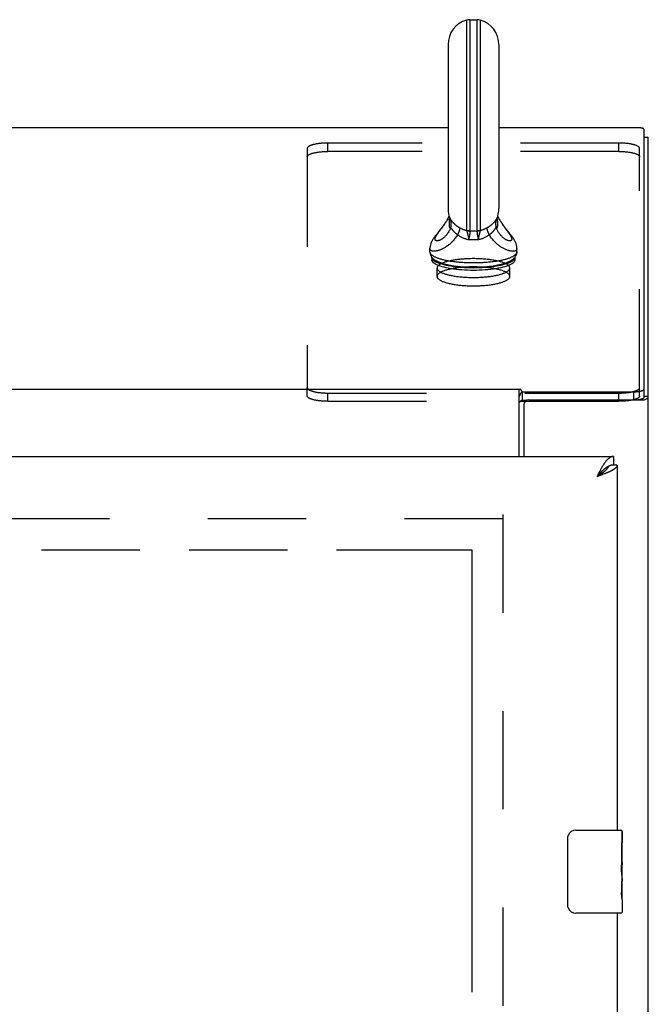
# Model space of a CAD drawing. Header units: inches. Extents: x 0 to 215, y 0 to 139.
# Tile 84 of 91: x 87.58 to 95.15, y 97.18 to 109.03. Entities that reach past the tile are written whole.
import ezdxf

# ---------------------------------------------------------------- set-up
doc = ezdxf.new("R2010")
doc.units = ezdxf.units.IN
doc.header["$LTSCALE"] = 11.835443
doc.header["$MEASUREMENT"] = 0
doc.linetypes.add('HIDDEN', pattern=[0.2, 0.1, -0.1])
doc.linetypes.add('PHANTOM', pattern=[0.8, 0.45, -0.05, 0.1, -0.05, 0.1, -0.05])
doc.layers.get('0').update_dxf_attribs({"linetype": 'CONTINUOUS'})
for name, color, linetype in [('02___PRT_ALL_AXES', 7, 'CONTINUOUS'), ('AVAILABLE_DOOR_SPACE', 7, 'CONTINUOUS'), ('DEFAULT_2', 8, 'HIDDEN')]:
    doc.layers.add(name, color=color, linetype=linetype)

msp = doc.modelspace()

# ---------------------------------------------------------------- linework, layer by layer
at = {"color": 7, "linetype": 'Continuous'}
for p, q in [((92.962, 109.024), (92.962, 106.491)), ((93, 109.029), (93, 106.485)), ((93, 109.029), (93.088, 109.029)), ((93.088, 106.485), (93.088, 109.029)), ((93.127, 109.024), (93.127, 106.491)), ((92.738, 108.728), (92.738, 106.754)), ((93.35, 108.728), (93.35, 106.754)), ((92.738, 107.727), (37.558, 107.727)), ((95.036, 107.727), (93.35, 107.727)), ((95.096, 107.711), (95.096, 104.482)), ((95.096, 107.616), (95.148, 107.616)), ((95.096, 107.615), (95.148, 107.615)), ((92.763, 106.632), (92.764, 106.63)), ((92.764, 106.63), (92.765, 106.628)), ((92.766, 106.627), (92.767, 106.626)), ((92.767, 106.626), (92.77, 106.623)), ((92.77, 106.623), (92.771, 106.62)), ((92.771, 106.62), (92.773, 106.618)), ((93.318, 106.622), (93.322, 106.627)), ((92.637, 106.492), (92.612, 106.46)), ((92.629, 106.474), (92.636, 106.485)), ((92.636, 106.485), (92.653, 106.507)), ((92.653, 106.507), (92.662, 106.519)), ((92.795, 106.497), (92.788, 106.506)), ((92.99, 106.397), (92.987, 106.381)), ((92.992, 106.407), (92.99, 106.397)), ((92.994, 106.416), (92.992, 106.407)), ((92.995, 106.426), (92.994, 106.416)), ((93.095, 106.416), (93.097, 106.407)), ((93.097, 106.407), (93.098, 106.397)), ((93.098, 106.397), (93.102, 106.381)), ((92.521, 106.235), (92.521, 106.273)), ((93.567, 106.235), (93.567, 106.273)), ((92.544, 106.169), (92.544, 106.17)), ((92.544, 106.169), (92.544, 106.14)), ((93.544, 106.17), (93.544, 106.169)), ((93.544, 106.169), (93.544, 106.14)), ((92.911, 106.054), (92.924, 106.053)), ((36.685, 104.581), (93.611, 104.581)), ((93.596, 103.772), (93.596, 104.581)), ((93.633, 104.55), (93.611, 104.581)), ((93.633, 104.449), (93.633, 104.55)), ((93.633, 104.55), (94.971, 104.55)), ((94.971, 104.55), (94.971, 104.452)), ((93.611, 104.435), (93.666, 104.435)), ((95.148, 104.491), (95.096, 104.491)), ((94.731, 103.772), (94.731, 103.668)), ((94.773, 103.668), (94.731, 103.668)), ((94.544, 103.545), (94.527, 103.526)), ((94.535, 103.531), (94.527, 103.526)), ((94.548, 103.54), (94.535, 103.531)), ((94.55, 103.552), (94.544, 103.545)), ((94.557, 103.545), (94.548, 103.54)), ((94.557, 103.559), (94.55, 103.552)), ((94.564, 103.566), (94.557, 103.559)), ((94.565, 103.551), (94.557, 103.545)), ((94.573, 103.556), (94.565, 103.551)), ((94.278, 99.272), (94.818, 99.272)), ((94.833, 99.257), (94.833, 99.118)), ((94.178, 98.372), (94.178, 99.172)), ((94.833, 98.888), (94.833, 98.857)), ((94.833, 98.691), (94.833, 98.657)), ((94.833, 98.433), (94.833, 98.287)), ((94.818, 98.272), (94.278, 98.272))]:
    msp.add_line(p, q, dxfattribs=at)
at = {"color": 3, "linetype": 'Continuous'}
for p, q in [((95.148, 32.626), (95.148, 107.616)), ((93.633, 104.449), (93.69, 104.449)), ((93.709, 104.452), (95.103, 104.452)), ((93.649, 104.392), (93.649, 103.772)), ((66.128, 103.772), (94.731, 103.772)), ((94.773, 103.668), (94.773, 99.272)), ((94.544, 103.558), (94.527, 103.526)), ((94.539, 103.531), (94.527, 103.526)), ((94.558, 103.537), (94.539, 103.531)), ((94.55, 103.571), (94.544, 103.558)), ((94.557, 103.584), (94.55, 103.571)), ((94.57, 103.542), (94.558, 103.537)), ((94.582, 103.547), (94.57, 103.542)), ((94.594, 103.551), (94.582, 103.547)), ((94.606, 103.556), (94.594, 103.551)), ((94.618, 103.56), (94.606, 103.556)), ((94.773, 98.272), (94.773, 69.022))]:
    msp.add_line(p, q, dxfattribs=at)
at = {"color": 7, "linetype": 'Continuous'}
for points in [[(95.096, 107.711), (95.096, 107.713), (95.095, 107.714), (95.094, 107.715), (95.093, 107.716), (95.092, 107.717), (95.09, 107.718), (95.087, 107.719), (95.085, 107.721), (95.082, 107.721), (95.079, 107.722), (95.075, 107.723), (95.071, 107.724), (95.067, 107.725), (95.063, 107.725), (95.059, 107.726), (95.055, 107.726), (95.05, 107.726), (95.046, 107.727), (95.041, 107.727), (95.036, 107.727)], [(92.752, 106.664), (92.749, 106.659), (92.744, 106.649), (92.739, 106.64), (92.734, 106.63), (92.728, 106.621), (92.723, 106.612), (92.718, 106.604), (92.712, 106.595), (92.707, 106.587), (92.701, 106.578), (92.696, 106.57), (92.69, 106.562), (92.684, 106.554), (92.679, 106.546), (92.673, 106.538), (92.667, 106.53), (92.661, 106.523), (92.655, 106.515), (92.649, 106.507), (92.643, 106.5), (92.637, 106.492)], [(92.662, 106.519), (92.666, 106.525), (92.671, 106.531), (92.675, 106.537), (92.68, 106.544), (92.685, 106.551), (92.69, 106.557), (92.694, 106.564), (92.699, 106.572), (92.704, 106.579), (92.709, 106.586), (92.714, 106.594), (92.718, 106.602), (92.723, 106.609), (92.728, 106.617), (92.732, 106.626), (92.737, 106.634), (92.742, 106.642), (92.746, 106.651), (92.75, 106.66), (92.752, 106.663)], [(92.758, 106.646), (92.757, 106.641), (92.755, 106.63), (92.754, 106.62), (92.753, 106.609), (92.752, 106.599), (92.751, 106.59), (92.751, 106.581), (92.751, 106.572)], [(92.751, 106.572), (92.751, 106.564), (92.751, 106.556), (92.752, 106.549), (92.753, 106.543), (92.754, 106.537), (92.755, 106.532), (92.757, 106.527), (92.759, 106.524), (92.761, 106.521), (92.763, 106.518), (92.765, 106.516), (92.767, 106.515)], [(92.763, 106.632), (92.764, 106.63), (92.765, 106.628)], [(92.767, 106.515), (92.769, 106.519), (92.771, 106.525), (92.772, 106.53), (92.774, 106.535), (92.775, 106.54), (92.776, 106.545), (92.777, 106.55), (92.777, 106.556), (92.778, 106.561), (92.778, 106.566), (92.778, 106.572), (92.778, 106.577), (92.777, 106.582), (92.777, 106.588), (92.776, 106.593), (92.775, 106.598), (92.774, 106.603), (92.773, 106.608), (92.771, 106.613), (92.769, 106.618), (92.768, 106.623), (92.765, 106.628)], [(92.765, 106.628), (92.766, 106.626), (92.766, 106.624), (92.767, 106.623), (92.767, 106.622), (92.767, 106.621), (92.767, 106.621), (92.767, 106.62)], [(92.765, 106.628), (92.766, 106.628), (92.766, 106.627)], [(92.773, 106.618), (92.774, 106.616), (92.775, 106.615), (92.776, 106.613), (92.778, 106.612), (92.779, 106.61), (92.781, 106.608), (92.782, 106.606), (92.784, 106.603), (92.786, 106.601), (92.789, 106.598), (92.791, 106.596), (92.793, 106.593), (92.796, 106.59), (92.799, 106.587), (92.802, 106.584), (92.805, 106.581), (92.808, 106.578), (92.811, 106.574), (92.815, 106.571), (92.818, 106.568), (92.822, 106.565), (92.826, 106.561), (92.83, 106.558), (92.834, 106.555), (92.838, 106.552), (92.842, 106.548), (92.846, 106.545), (92.851, 106.542), (92.855, 106.539), (92.86, 106.536), (92.864, 106.533), (92.869, 106.53), (92.874, 106.527), (92.879, 106.524)], [(93.21, 106.524), (93.215, 106.527), (93.219, 106.53), (93.224, 106.533), (93.229, 106.536), (93.233, 106.539), (93.237, 106.542), (93.242, 106.545), (93.246, 106.548), (93.25, 106.552), (93.254, 106.555), (93.258, 106.558), (93.262, 106.561), (93.266, 106.565), (93.27, 106.568), (93.273, 106.571), (93.277, 106.574), (93.28, 106.578), (93.283, 106.581), (93.286, 106.584), (93.289, 106.587), (93.292, 106.59), (93.295, 106.593), (93.297, 106.596), (93.3, 106.598), (93.302, 106.601), (93.304, 106.603), (93.306, 106.606), (93.308, 106.608), (93.309, 106.61), (93.311, 106.612), (93.312, 106.613), (93.313, 106.615), (93.314, 106.616), (93.315, 106.618), (93.316, 106.619), (93.318, 106.622)], [(93.323, 106.628), (93.321, 106.623), (93.319, 106.618), (93.317, 106.613), (93.316, 106.608), (93.314, 106.603), (93.313, 106.598), (93.312, 106.593), (93.311, 106.588), (93.311, 106.582), (93.31, 106.577), (93.31, 106.572), (93.31, 106.566), (93.311, 106.561), (93.311, 106.556), (93.312, 106.55), (93.312, 106.545), (93.313, 106.54), (93.315, 106.535), (93.316, 106.53), (93.318, 106.525), (93.319, 106.519), (93.321, 106.515)], [(93.321, 106.621), (93.321, 106.62), (93.321, 106.62), (93.321, 106.621), (93.321, 106.621), (93.321, 106.622), (93.322, 106.623), (93.322, 106.624), (93.323, 106.626), (93.323, 106.628)], [(93.321, 106.515), (93.324, 106.516), (93.326, 106.518), (93.328, 106.521), (93.33, 106.524), (93.331, 106.527), (93.333, 106.532), (93.334, 106.537), (93.335, 106.543), (93.336, 106.549), (93.337, 106.556), (93.337, 106.564), (93.338, 106.572)], [(93.322, 106.627), (93.322, 106.627), (93.322, 106.628), (93.323, 106.628)], [(93.323, 106.628), (93.324, 106.63), (93.325, 106.632)], [(93.323, 106.628), (93.324, 106.63), (93.325, 106.632)], [(93.338, 106.572), (93.337, 106.581), (93.337, 106.59), (93.336, 106.599), (93.335, 106.609), (93.334, 106.62), (93.333, 106.63), (93.331, 106.641), (93.33, 106.646)], [(93.336, 106.663), (93.338, 106.66), (93.342, 106.651), (93.347, 106.642), (93.351, 106.634), (93.356, 106.626), (93.361, 106.617), (93.365, 106.609), (93.37, 106.602), (93.375, 106.594), (93.38, 106.586), (93.384, 106.579), (93.389, 106.572), (93.394, 106.564), (93.399, 106.557), (93.403, 106.551), (93.408, 106.544), (93.413, 106.537), (93.417, 106.531), (93.422, 106.525), (93.426, 106.519), (93.431, 106.513), (93.452, 106.485)], [(93.458, 106.484), (93.451, 106.492), (93.445, 106.5), (93.439, 106.507), (93.433, 106.515), (93.427, 106.523), (93.421, 106.53), (93.415, 106.538), (93.41, 106.546), (93.404, 106.554), (93.398, 106.562), (93.393, 106.57), (93.387, 106.578), (93.381, 106.587), (93.376, 106.595), (93.371, 106.604), (93.365, 106.612), (93.36, 106.621), (93.355, 106.63), (93.349, 106.64), (93.344, 106.649), (93.339, 106.659), (93.337, 106.664)], [(92.612, 106.46), (92.606, 106.453), (92.6, 106.445), (92.594, 106.438), (92.589, 106.431), (92.584, 106.425), (92.579, 106.419), (92.575, 106.412), (92.571, 106.406), (92.567, 106.401), (92.563, 106.395), (92.559, 106.389), (92.555, 106.383), (92.552, 106.377), (92.549, 106.372), (92.546, 106.366), (92.543, 106.36), (92.54, 106.354), (92.537, 106.349), (92.535, 106.343), (92.533, 106.337), (92.531, 106.331), (92.529, 106.326), (92.527, 106.32), (92.526, 106.314), (92.524, 106.307), (92.523, 106.301), (92.523, 106.295), (92.522, 106.289), (92.521, 106.283), (92.521, 106.277), (92.521, 106.273)], [(92.853, 106.44), (92.847, 106.43), (92.84, 106.419), (92.833, 106.409), (92.826, 106.4), (92.818, 106.39), (92.811, 106.381), (92.803, 106.372), (92.795, 106.363), (92.787, 106.355), (92.779, 106.347), (92.771, 106.339), (92.763, 106.332), (92.755, 106.324), (92.746, 106.318), (92.738, 106.311), (92.73, 106.305), (92.721, 106.299), (92.713, 106.293), (92.705, 106.288), (92.697, 106.283), (92.688, 106.278), (92.68, 106.274), (92.672, 106.27), (92.664, 106.266), (92.657, 106.263), (92.649, 106.26), (92.642, 106.257), (92.634, 106.254), (92.627, 106.252), (92.62, 106.25), (92.613, 106.248), (92.606, 106.246), (92.6, 106.245), (92.593, 106.244), (92.587, 106.243), (92.582, 106.242), (92.576, 106.242), (92.571, 106.242), (92.565, 106.242), (92.56, 106.242), (92.556, 106.243), (92.551, 106.243), (92.547, 106.244), (92.544, 106.245), (92.54, 106.247), (92.537, 106.248), (92.534, 106.25), (92.531, 106.252), (92.529, 106.254), (92.527, 106.256), (92.525, 106.259), (92.524, 106.261), (92.523, 106.264), (92.522, 106.267), (92.521, 106.27), (92.521, 106.273)], [(92.767, 106.515), (92.763, 106.506), (92.759, 106.498), (92.755, 106.491), (92.75, 106.483), (92.746, 106.476), (92.742, 106.469), (92.737, 106.462), (92.732, 106.455), (92.728, 106.449), (92.723, 106.443), (92.718, 106.437), (92.714, 106.431), (92.709, 106.426), (92.704, 106.421), (92.699, 106.416), (92.694, 106.411), (92.69, 106.407), (92.685, 106.403), (92.68, 106.399), (92.675, 106.395), (92.671, 106.392), (92.666, 106.389), (92.662, 106.386), (92.657, 106.383), (92.653, 106.38), (92.649, 106.378), (92.645, 106.376), (92.64, 106.374), (92.636, 106.372), (92.633, 106.371), (92.629, 106.37), (92.625, 106.369), (92.622, 106.368), (92.618, 106.367), (92.615, 106.367), (92.612, 106.366), (92.609, 106.366), (92.606, 106.366), (92.603, 106.366), (92.601, 106.367), (92.598, 106.367), (92.596, 106.368), (92.594, 106.369), (92.592, 106.37), (92.591, 106.371), (92.589, 106.372), (92.588, 106.374), (92.586, 106.375), (92.585, 106.377), (92.585, 106.379), (92.584, 106.381), (92.583, 106.383), (92.583, 106.385), (92.583, 106.388), (92.583, 106.39), (92.583, 106.393), (92.584, 106.396), (92.585, 106.398), (92.585, 106.401), (92.586, 106.404), (92.588, 106.408), (92.589, 106.411), (92.591, 106.414)], [(92.591, 106.414), (92.592, 106.418), (92.594, 106.422), (92.596, 106.425), (92.598, 106.429), (92.601, 106.433), (92.603, 106.437), (92.606, 106.442), (92.609, 106.446), (92.612, 106.45), (92.615, 106.455), (92.618, 106.46), (92.622, 106.464), (92.625, 106.469), (92.629, 106.474)], [(92.788, 106.506), (92.787, 106.508), (92.785, 106.51), (92.784, 106.511), (92.783, 106.513), (92.782, 106.514), (92.78, 106.515), (92.779, 106.516), (92.778, 106.517), (92.778, 106.518), (92.777, 106.518), (92.776, 106.519), (92.775, 106.519), (92.774, 106.519), (92.773, 106.519), (92.772, 106.519), (92.771, 106.519), (92.771, 106.518), (92.77, 106.517), (92.769, 106.517), (92.768, 106.516), (92.767, 106.515)], [(92.853, 106.44), (92.85, 106.443), (92.846, 106.445), (92.843, 106.447), (92.84, 106.45), (92.837, 106.453), (92.833, 106.455), (92.83, 106.458), (92.827, 106.461), (92.824, 106.463), (92.821, 106.466), (92.819, 106.469), (92.816, 106.472), (92.813, 106.474), (92.811, 106.477), (92.808, 106.48), (92.806, 106.483), (92.803, 106.486), (92.801, 106.489), (92.799, 106.491), (92.797, 106.494), (92.795, 106.497)], [(92.879, 106.524), (92.879, 106.522), (92.879, 106.521), (92.879, 106.519), (92.879, 106.517), (92.879, 106.515), (92.879, 106.513), (92.879, 106.51), (92.878, 106.507), (92.878, 106.505), (92.877, 106.502), (92.876, 106.499), (92.876, 106.496), (92.875, 106.492), (92.874, 106.489), (92.872, 106.485), (92.871, 106.482), (92.87, 106.478), (92.868, 106.474), (92.867, 106.47), (92.865, 106.466), (92.863, 106.462), (92.861, 106.458), (92.86, 106.454), (92.857, 106.449), (92.855, 106.445), (92.853, 106.44)], [(92.853, 106.44), (92.861, 106.435), (92.869, 106.429), (92.877, 106.424), (92.885, 106.419), (92.893, 106.415), (92.902, 106.41), (92.91, 106.406), (92.918, 106.402), (92.927, 106.399), (92.935, 106.396), (92.944, 106.393), (92.952, 106.39), (92.961, 106.387), (92.969, 106.385), (92.978, 106.383), (92.987, 106.381)], [(92.962, 106.489), (92.959, 106.49), (92.956, 106.491), (92.954, 106.492), (92.951, 106.493), (92.947, 106.493), (92.944, 106.495), (92.941, 106.496), (92.937, 106.497), (92.933, 106.498), (92.929, 106.5), (92.925, 106.501), (92.921, 106.503), (92.916, 106.505), (92.912, 106.507), (92.907, 106.509), (92.902, 106.511), (92.896, 106.514), (92.891, 106.517), (92.885, 106.52), (92.879, 106.524)], [(92.962, 106.491), (92.962, 106.49), (92.962, 106.49), (92.962, 106.49), (92.962, 106.489)], [(93, 106.485), (92.996, 106.485), (92.991, 106.486), (92.986, 106.486), (92.981, 106.487), (92.976, 106.487), (92.971, 106.488), (92.966, 106.489), (92.962, 106.491)], [(93, 106.485), (92.996, 106.485), (92.991, 106.485), (92.986, 106.485), (92.981, 106.486), (92.976, 106.486), (92.971, 106.487), (92.967, 106.488), (92.962, 106.489)], [(92.962, 106.489), (92.962, 106.488), (92.963, 106.487), (92.963, 106.485), (92.964, 106.483), (92.965, 106.482), (92.965, 106.479), (92.966, 106.477), (92.967, 106.475), (92.968, 106.472), (92.968, 106.469), (92.969, 106.466), (92.97, 106.463), (92.971, 106.46), (92.972, 106.456), (92.973, 106.452), (92.974, 106.448), (92.975, 106.444), (92.976, 106.44), (92.977, 106.436), (92.978, 106.431), (92.979, 106.427), (92.98, 106.422), (92.981, 106.417), (92.982, 106.413), (92.983, 106.408), (92.984, 106.402), (92.984, 106.397), (92.985, 106.392), (92.986, 106.387), (92.987, 106.381)], [(93, 106.485), (93.001, 106.484), (93.001, 106.482), (93.001, 106.481), (93.001, 106.479), (93.001, 106.477), (93.001, 106.475), (93.001, 106.473), (93.001, 106.471), (93.001, 106.468), (93.001, 106.466), (93.001, 106.463), (93, 106.46), (93, 106.457), (93, 106.453), (92.999, 106.45), (92.999, 106.446), (92.998, 106.442), (92.997, 106.438), (92.997, 106.434), (92.996, 106.43), (92.995, 106.426)], [(93, 106.485), (93.011, 106.485), (93.022, 106.486), (93.033, 106.486), (93.044, 106.486)], [(93, 106.485), (93, 106.485), (93, 106.485), (93, 106.485), (93, 106.485)], [(93.044, 106.486), (93.055, 106.486), (93.066, 106.486), (93.077, 106.485), (93.088, 106.485)], [(93.088, 106.485), (93.088, 106.484), (93.087, 106.482), (93.087, 106.481), (93.087, 106.479), (93.087, 106.477), (93.087, 106.475), (93.087, 106.473), (93.087, 106.471), (93.087, 106.468), (93.087, 106.466), (93.088, 106.463), (93.088, 106.46), (93.088, 106.457), (93.089, 106.453), (93.089, 106.45), (93.09, 106.446), (93.09, 106.442), (93.091, 106.438), (93.092, 106.434), (93.092, 106.43), (93.093, 106.426), (93.095, 106.416)], [(93.127, 106.491), (93.122, 106.489), (93.117, 106.488), (93.112, 106.487), (93.107, 106.487), (93.103, 106.486), (93.098, 106.486), (93.093, 106.485), (93.088, 106.485)], [(93.126, 106.489), (93.122, 106.488), (93.117, 106.487), (93.112, 106.486), (93.107, 106.486), (93.102, 106.485), (93.098, 106.485), (93.093, 106.485), (93.088, 106.485)], [(93.088, 106.485), (93.088, 106.485), (93.088, 106.485), (93.088, 106.485), (93.088, 106.485)], [(93.126, 106.489), (93.126, 106.488), (93.125, 106.487), (93.125, 106.485), (93.124, 106.483), (93.124, 106.482), (93.123, 106.479), (93.122, 106.477), (93.122, 106.475), (93.121, 106.472), (93.12, 106.469), (93.119, 106.466), (93.118, 106.463), (93.117, 106.46), (93.116, 106.456), (93.115, 106.452), (93.114, 106.448), (93.113, 106.444), (93.112, 106.44), (93.111, 106.436), (93.11, 106.431), (93.109, 106.427), (93.108, 106.422), (93.107, 106.417), (93.106, 106.413), (93.105, 106.408), (93.105, 106.402), (93.104, 106.397), (93.103, 106.392), (93.102, 106.387), (93.102, 106.381)], [(93.102, 106.381), (93.11, 106.383), (93.119, 106.385), (93.127, 106.387), (93.136, 106.39), (93.145, 106.393), (93.153, 106.396), (93.162, 106.399), (93.17, 106.402), (93.178, 106.406), (93.187, 106.41), (93.195, 106.415), (93.203, 106.419), (93.211, 106.424), (93.219, 106.429), (93.227, 106.435), (93.235, 106.44)], [(93.21, 106.524), (93.203, 106.52), (93.197, 106.517), (93.191, 106.514), (93.185, 106.511), (93.18, 106.508), (93.174, 106.506), (93.169, 106.504), (93.165, 106.502), (93.16, 106.5), (93.156, 106.498), (93.151, 106.497), (93.147, 106.496), (93.143, 106.494), (93.14, 106.493), (93.136, 106.492), (93.133, 106.491), (93.129, 106.49), (93.126, 106.489)], [(93.127, 106.491), (93.127, 106.49), (93.127, 106.49), (93.126, 106.49), (93.126, 106.489)], [(93.235, 106.44), (93.233, 106.445), (93.231, 106.449), (93.229, 106.454), (93.227, 106.458), (93.225, 106.462), (93.223, 106.466), (93.222, 106.47), (93.22, 106.474), (93.219, 106.478), (93.217, 106.482), (93.216, 106.485), (93.215, 106.489), (93.214, 106.492), (93.213, 106.496), (93.212, 106.499), (93.211, 106.502), (93.21, 106.505), (93.21, 106.507), (93.209, 106.51), (93.209, 106.513), (93.209, 106.515), (93.209, 106.517), (93.209, 106.519), (93.209, 106.521), (93.209, 106.522), (93.21, 106.524)], [(93.295, 106.499), (93.293, 106.497), (93.291, 106.494), (93.289, 106.491), (93.287, 106.489), (93.285, 106.486), (93.283, 106.483), (93.28, 106.48), (93.278, 106.477), (93.275, 106.474), (93.272, 106.472), (93.27, 106.469), (93.267, 106.466), (93.264, 106.463), (93.261, 106.461), (93.258, 106.458), (93.255, 106.455), (93.252, 106.453), (93.249, 106.45), (93.245, 106.447), (93.242, 106.445), (93.239, 106.443), (93.235, 106.44)], [(93.567, 106.273), (93.567, 106.27), (93.566, 106.267), (93.566, 106.264), (93.565, 106.261), (93.563, 106.259), (93.561, 106.256), (93.559, 106.254), (93.557, 106.252), (93.554, 106.25), (93.551, 106.248), (93.548, 106.247), (93.545, 106.245), (93.541, 106.244), (93.537, 106.243), (93.532, 106.243), (93.528, 106.242), (93.523, 106.242), (93.518, 106.242), (93.512, 106.242), (93.507, 106.242), (93.501, 106.243), (93.495, 106.244), (93.488, 106.245), (93.482, 106.246), (93.475, 106.248), (93.468, 106.25), (93.461, 106.252), (93.454, 106.254), (93.447, 106.257), (93.439, 106.26), (93.432, 106.263), (93.424, 106.266), (93.416, 106.27), (93.408, 106.274), (93.4, 106.278), (93.392, 106.283), (93.383, 106.288), (93.375, 106.293), (93.367, 106.299), (93.359, 106.305), (93.35, 106.311), (93.342, 106.318), (93.334, 106.324), (93.325, 106.332), (93.317, 106.339), (93.309, 106.347), (93.301, 106.355), (93.293, 106.363), (93.285, 106.372), (93.277, 106.381), (93.27, 106.39), (93.262, 106.4), (93.255, 106.409), (93.248, 106.419), (93.242, 106.43), (93.235, 106.44)], [(93.321, 106.515), (93.32, 106.516), (93.32, 106.517), (93.319, 106.517), (93.318, 106.518), (93.317, 106.519), (93.316, 106.519), (93.315, 106.519), (93.314, 106.519), (93.313, 106.519), (93.313, 106.519), (93.312, 106.518), (93.311, 106.518), (93.31, 106.517), (93.309, 106.516), (93.308, 106.515), (93.307, 106.514), (93.306, 106.513), (93.304, 106.511), (93.303, 106.51), (93.302, 106.508), (93.3, 106.506), (93.295, 106.499)], [(93.361, 106.449), (93.356, 106.455), (93.351, 106.462), (93.347, 106.469), (93.342, 106.476), (93.338, 106.483), (93.334, 106.491), (93.329, 106.498), (93.325, 106.506), (93.321, 106.515)], [(93.452, 106.485), (93.459, 106.474), (93.463, 106.469), (93.467, 106.464), (93.47, 106.46), (93.473, 106.455), (93.476, 106.45), (93.479, 106.446), (93.482, 106.442), (93.485, 106.437), (93.487, 106.433), (93.49, 106.429), (93.492, 106.425), (93.494, 106.422), (93.496, 106.418), (93.498, 106.414), (93.499, 106.411), (93.501, 106.408), (93.502, 106.404), (93.503, 106.401), (93.504, 106.398), (93.504, 106.396), (93.505, 106.393), (93.505, 106.39), (93.505, 106.388), (93.505, 106.385), (93.505, 106.383), (93.504, 106.381), (93.504, 106.379), (93.503, 106.377), (93.502, 106.375), (93.501, 106.374), (93.499, 106.372), (93.498, 106.371), (93.496, 106.37), (93.494, 106.369), (93.492, 106.368), (93.49, 106.367), (93.487, 106.367), (93.485, 106.366), (93.482, 106.366), (93.479, 106.366), (93.476, 106.366), (93.473, 106.367), (93.47, 106.367), (93.467, 106.368), (93.463, 106.369), (93.459, 106.37), (93.456, 106.371), (93.452, 106.372), (93.448, 106.374), (93.444, 106.376), (93.44, 106.378), (93.435, 106.38), (93.431, 106.383), (93.426, 106.386), (93.422, 106.389), (93.417, 106.392), (93.413, 106.395), (93.408, 106.399), (93.403, 106.403), (93.399, 106.407), (93.394, 106.411), (93.389, 106.416), (93.384, 106.421), (93.38, 106.426), (93.375, 106.431), (93.37, 106.437), (93.365, 106.443), (93.361, 106.449)], [(93.567, 106.273), (93.567, 106.277), (93.567, 106.283), (93.566, 106.289), (93.566, 106.295), (93.565, 106.301), (93.564, 106.307), (93.562, 106.314), (93.561, 106.32), (93.559, 106.326), (93.557, 106.331), (93.555, 106.337), (93.553, 106.343), (93.551, 106.349), (93.548, 106.354), (93.546, 106.36), (93.543, 106.366), (93.539, 106.372), (93.536, 106.377), (93.533, 106.383), (93.529, 106.389), (93.525, 106.395), (93.522, 106.401), (93.518, 106.407), (93.513, 106.412), (93.509, 106.419), (93.504, 106.425), (93.499, 106.431), (93.494, 106.438), (93.488, 106.445), (93.483, 106.453), (93.477, 106.46), (93.458, 106.484)], [(92.987, 106.381), (92.996, 106.382), (93.006, 106.382), (93.015, 106.382), (93.025, 106.383), (93.035, 106.383), (93.044, 106.383)], [(93.044, 106.383), (93.054, 106.383), (93.063, 106.383), (93.073, 106.382), (93.082, 106.382), (93.092, 106.382), (93.102, 106.381)], [(92.521, 106.235), (92.521, 106.23), (92.522, 106.225), (92.522, 106.22), (92.523, 106.215), (92.524, 106.21), (92.526, 106.205), (92.527, 106.2), (92.529, 106.195), (92.532, 106.19), (92.534, 106.186), (92.537, 106.181), (92.54, 106.176), (92.544, 106.171), (92.548, 106.166), (92.552, 106.161), (92.557, 106.156), (92.563, 106.151), (92.569, 106.146), (92.575, 106.14), (92.583, 106.135), (92.591, 106.13), (92.599, 106.125), (92.608, 106.121), (92.617, 106.116), (92.627, 106.112), (92.636, 106.108), (92.646, 106.104), (92.656, 106.101), (92.666, 106.097), (92.676, 106.094), (92.686, 106.091), (92.697, 106.088), (92.707, 106.085), (92.718, 106.083), (92.729, 106.08), (92.74, 106.077)], [(92.728, 106.128), (92.716, 106.13), (92.706, 106.132), (92.695, 106.135), (92.684, 106.137), (92.674, 106.14), (92.664, 106.142), (92.655, 106.145), (92.646, 106.148), (92.636, 106.151), (92.628, 106.154), (92.619, 106.156), (92.611, 106.159), (92.603, 106.163), (92.596, 106.166), (92.589, 106.169), (92.582, 106.172), (92.576, 106.175), (92.569, 106.179), (92.564, 106.182), (92.558, 106.185), (92.553, 106.189), (92.549, 106.192), (92.544, 106.196), (92.54, 106.199), (92.537, 106.203), (92.533, 106.206), (92.531, 106.21), (92.528, 106.214), (92.526, 106.217), (92.524, 106.221), (92.523, 106.224), (92.522, 106.228), (92.521, 106.232), (92.521, 106.235)], [(93.339, 106.076), (93.35, 106.078), (93.361, 106.08), (93.372, 106.083), (93.383, 106.086), (93.394, 106.089), (93.404, 106.092), (93.415, 106.095), (93.425, 106.098), (93.435, 106.101), (93.445, 106.105), (93.454, 106.109), (93.464, 106.113), (93.473, 106.117), (93.482, 106.122), (93.491, 106.126), (93.499, 106.131), (93.507, 106.137), (93.514, 106.142), (93.521, 106.147), (93.527, 106.152), (93.532, 106.157), (93.537, 106.162), (93.541, 106.167), (93.545, 106.172), (93.548, 106.176), (93.551, 106.181), (93.554, 106.186), (93.557, 106.191), (93.559, 106.196), (93.561, 106.201), (93.563, 106.205), (93.564, 106.21), (93.565, 106.215), (93.566, 106.22), (93.567, 106.225), (93.567, 106.23), (93.567, 106.235)], [(93.567, 106.235), (93.567, 106.232), (93.566, 106.228), (93.565, 106.224), (93.564, 106.221), (93.562, 106.217), (93.56, 106.214), (93.558, 106.21), (93.555, 106.206), (93.552, 106.203), (93.548, 106.199), (93.544, 106.196), (93.54, 106.192), (93.535, 106.189), (93.53, 106.185), (93.525, 106.182), (93.519, 106.179), (93.513, 106.175), (93.506, 106.172), (93.499, 106.169), (93.492, 106.166), (93.485, 106.163), (93.477, 106.159), (93.469, 106.156), (93.46, 106.154), (93.452, 106.151), (93.443, 106.148), (93.433, 106.145), (93.424, 106.142), (93.414, 106.14), (93.404, 106.137), (93.393, 106.135), (93.383, 106.132), (93.372, 106.13)], [(92.938, 106.042), (92.903, 106.045), (92.869, 106.048), (92.836, 106.051), (92.805, 106.055), (92.774, 106.06), (92.744, 106.065), (92.717, 106.071), (92.691, 106.077), (92.666, 106.084), (92.644, 106.091), (92.624, 106.099), (92.605, 106.107), (92.589, 106.115), (92.576, 106.124), (92.564, 106.132), (92.556, 106.141), (92.549, 106.15), (92.545, 106.16), (92.544, 106.169)], [(92.744, 106.036), (92.717, 106.042), (92.691, 106.048), (92.666, 106.055), (92.644, 106.062), (92.624, 106.07), (92.605, 106.078), (92.589, 106.086), (92.576, 106.095), (92.564, 106.103), (92.556, 106.112), (92.549, 106.121), (92.545, 106.131), (92.544, 106.14)], [(93.044, 106.1), (93.03, 106.1), (93.016, 106.1), (93.002, 106.101), (92.988, 106.101), (92.974, 106.101), (92.96, 106.102), (92.946, 106.103), (92.932, 106.103), (92.918, 106.104), (92.904, 106.105), (92.891, 106.106), (92.877, 106.107), (92.864, 106.108), (92.851, 106.11), (92.837, 106.111), (92.825, 106.113), (92.812, 106.114), (92.799, 106.116), (92.787, 106.118), (92.774, 106.119), (92.762, 106.121), (92.751, 106.123), (92.739, 106.126), (92.728, 106.128)], [(93.372, 106.13), (93.361, 106.128), (93.349, 106.126), (93.338, 106.123), (93.326, 106.121), (93.314, 106.119), (93.302, 106.118), (93.289, 106.116), (93.277, 106.114), (93.264, 106.113), (93.251, 106.111), (93.238, 106.11), (93.224, 106.108), (93.211, 106.107), (93.198, 106.106), (93.184, 106.105), (93.17, 106.104), (93.157, 106.103), (93.143, 106.103), (93.129, 106.102), (93.115, 106.101), (93.101, 106.101), (93.087, 106.101), (93.072, 106.1), (93.058, 106.1), (93.044, 106.1)], [(93.544, 106.169), (93.543, 106.16), (93.539, 106.15), (93.533, 106.141), (93.524, 106.132), (93.513, 106.124), (93.499, 106.115), (93.483, 106.107), (93.465, 106.099), (93.444, 106.091), (93.422, 106.084), (93.398, 106.077), (93.372, 106.071), (93.344, 106.065), (93.314, 106.06), (93.284, 106.055), (93.252, 106.051), (93.219, 106.048), (93.185, 106.045)], [(93.544, 106.14), (93.543, 106.131), (93.539, 106.121), (93.533, 106.112), (93.524, 106.103), (93.513, 106.095), (93.499, 106.086), (93.483, 106.078), (93.465, 106.07), (93.444, 106.062), (93.422, 106.055), (93.398, 106.048), (93.372, 106.042)], [(92.74, 106.077), (92.751, 106.075), (92.763, 106.073), (92.774, 106.071), (92.786, 106.069), (92.798, 106.067), (92.81, 106.065), (92.822, 106.063), (92.835, 106.062), (92.847, 106.06), (92.86, 106.059), (92.872, 106.057), (92.885, 106.056), (92.898, 106.055), (92.911, 106.054)], [(92.938, 106.013), (92.903, 106.016), (92.869, 106.019), (92.836, 106.022), (92.805, 106.026), (92.774, 106.031), (92.744, 106.036)], [(92.924, 106.053), (92.937, 106.052), (92.951, 106.051), (92.964, 106.051), (92.977, 106.05), (92.99, 106.05), (93.004, 106.049), (93.017, 106.049), (93.031, 106.049), (93.044, 106.049)], [(93.044, 106.039), (93.008, 106.04), (92.973, 106.041), (92.938, 106.042)], [(93.044, 106.01), (93.008, 106.011), (92.973, 106.012), (92.938, 106.013)], [(93.044, 106.049), (93.058, 106.049), (93.071, 106.049), (93.085, 106.049), (93.098, 106.05), (93.112, 106.05), (93.125, 106.051), (93.138, 106.051), (93.152, 106.052), (93.165, 106.053)], [(93.185, 106.045), (93.15, 106.042), (93.115, 106.041), (93.08, 106.04), (93.044, 106.039)], [(93.185, 106.016), (93.15, 106.013), (93.115, 106.012), (93.08, 106.011), (93.044, 106.01)], [(93.165, 106.053), (93.178, 106.054), (93.191, 106.055), (93.204, 106.056), (93.217, 106.057), (93.23, 106.059), (93.243, 106.06), (93.255, 106.062), (93.267, 106.063), (93.28, 106.065), (93.292, 106.067), (93.304, 106.069), (93.316, 106.071), (93.327, 106.073), (93.339, 106.076)], [(93.372, 106.042), (93.344, 106.036), (93.314, 106.031), (93.284, 106.026), (93.252, 106.022), (93.219, 106.019), (93.185, 106.016)], [(93.607, 104.514), (93.61, 104.521), (93.612, 104.524), (93.613, 104.527), (93.614, 104.53), (93.616, 104.533), (93.617, 104.536), (93.619, 104.538), (93.621, 104.541), (93.622, 104.543), (93.624, 104.545), (93.626, 104.547), (93.628, 104.548), (93.629, 104.549), (93.631, 104.549), (93.633, 104.55)], [(94.971, 104.55), (94.98, 104.55), (94.989, 104.55), (94.998, 104.55), (95.006, 104.551), (95.015, 104.552), (95.023, 104.553), (95.031, 104.554), (95.039, 104.555), (95.046, 104.556), (95.053, 104.558), (95.06, 104.559), (95.066, 104.561), (95.071, 104.563), (95.076, 104.565), (95.081, 104.567), (95.085, 104.569), (95.088, 104.571), (95.091, 104.573), (95.093, 104.575), (95.095, 104.577), (95.096, 104.58), (95.096, 104.582)], [(93.596, 104.493), (93.597, 104.495), (93.599, 104.497), (93.6, 104.499), (93.602, 104.502), (93.603, 104.505), (93.605, 104.508), (93.606, 104.511), (93.607, 104.514)], [(94.67, 103.653), (94.666, 103.651), (94.663, 103.649), (94.66, 103.648), (94.656, 103.646), (94.653, 103.643), (94.649, 103.641), (94.646, 103.639), (94.643, 103.637), (94.639, 103.634), (94.636, 103.632), (94.632, 103.629), (94.629, 103.627), (94.625, 103.624), (94.622, 103.621), (94.619, 103.619), (94.615, 103.616), (94.612, 103.613), (94.608, 103.61), (94.605, 103.607), (94.602, 103.604), (94.598, 103.6), (94.595, 103.597), (94.591, 103.594), (94.588, 103.591), (94.585, 103.587), (94.581, 103.584), (94.578, 103.581), (94.574, 103.577), (94.571, 103.574), (94.564, 103.566)], [(94.667, 103.651), (94.666, 103.649), (94.665, 103.647), (94.664, 103.644), (94.663, 103.641), (94.661, 103.638), (94.66, 103.636), (94.658, 103.633), (94.657, 103.63), (94.655, 103.627), (94.653, 103.625), (94.651, 103.622), (94.649, 103.619), (94.646, 103.616), (94.644, 103.614), (94.641, 103.611), (94.639, 103.608), (94.636, 103.605), (94.633, 103.603), (94.63, 103.6), (94.627, 103.597), (94.624, 103.595), (94.621, 103.592), (94.618, 103.589), (94.615, 103.586), (94.611, 103.584), (94.608, 103.581), (94.604, 103.578), (94.6, 103.575), (94.597, 103.573), (94.593, 103.57), (94.589, 103.567), (94.585, 103.564), (94.581, 103.562), (94.577, 103.559), (94.573, 103.556)], [(94.731, 103.668), (94.728, 103.668), (94.724, 103.668), (94.721, 103.668), (94.717, 103.668), (94.714, 103.667), (94.711, 103.667), (94.707, 103.666), (94.704, 103.665), (94.7, 103.665), (94.697, 103.664), (94.694, 103.663), (94.69, 103.662), (94.687, 103.66), (94.683, 103.659), (94.68, 103.658), (94.677, 103.656), (94.673, 103.655), (94.67, 103.653)], [(94.178, 99.172), (94.178, 99.179), (94.179, 99.185), (94.18, 99.191), (94.181, 99.197), (94.183, 99.203), (94.185, 99.209)], [(94.185, 98.336), (94.183, 98.342), (94.181, 98.348), (94.18, 98.354), (94.179, 98.36), (94.178, 98.366), (94.178, 98.372)]]:
    msp.add_lwpolyline(points, dxfattribs=at)
at = {"color": 3, "linetype": 'Continuous'}
for points in [[(93.596, 104.43), (93.597, 104.429), (93.599, 104.429), (93.601, 104.429), (93.602, 104.43), (93.604, 104.43), (93.606, 104.431), (93.608, 104.432), (93.61, 104.433), (93.611, 104.434), (93.613, 104.436), (93.614, 104.437), (93.616, 104.439)], [(93.616, 104.439), (93.618, 104.442), (93.62, 104.444), (93.621, 104.445), (93.623, 104.446), (93.624, 104.447), (93.625, 104.448), (93.627, 104.449), (93.629, 104.449), (93.63, 104.45), (93.631, 104.449), (93.633, 104.449)], [(95.096, 104.482), (95.096, 104.479), (95.095, 104.477), (95.093, 104.475), (95.091, 104.473), (95.088, 104.47), (95.085, 104.468), (95.081, 104.466), (95.076, 104.464), (95.071, 104.462), (95.066, 104.46), (95.06, 104.459), (95.053, 104.457), (95.046, 104.456), (95.039, 104.454), (95.031, 104.453), (95.024, 104.452)], [(95.103, 104.452), (95.111, 104.456), (95.119, 104.459), (95.125, 104.463), (95.131, 104.467), (95.136, 104.47), (95.141, 104.474), (95.144, 104.478), (95.146, 104.482), (95.148, 104.486), (95.148, 104.491)], [(94.731, 103.772), (94.728, 103.772), (94.724, 103.772), (94.721, 103.772), (94.717, 103.771), (94.714, 103.77), (94.711, 103.769), (94.707, 103.768), (94.704, 103.767), (94.7, 103.766), (94.697, 103.764), (94.694, 103.762), (94.69, 103.76), (94.687, 103.758), (94.683, 103.756), (94.68, 103.754), (94.677, 103.751), (94.673, 103.748), (94.67, 103.746), (94.666, 103.743), (94.663, 103.739), (94.66, 103.736), (94.656, 103.733), (94.653, 103.729), (94.649, 103.725), (94.646, 103.722), (94.643, 103.718), (94.639, 103.713), (94.636, 103.709), (94.632, 103.705), (94.629, 103.7), (94.625, 103.696), (94.622, 103.691), (94.619, 103.686), (94.615, 103.681), (94.612, 103.676), (94.608, 103.671)], [(94.608, 103.671), (94.605, 103.666), (94.602, 103.66), (94.598, 103.655), (94.595, 103.649), (94.591, 103.644), (94.588, 103.638), (94.585, 103.632), (94.581, 103.626), (94.578, 103.62), (94.574, 103.614), (94.571, 103.608), (94.568, 103.602), (94.564, 103.596), (94.557, 103.584)], [(94.773, 103.668), (94.773, 103.666), (94.773, 103.664), (94.772, 103.662), (94.772, 103.659), (94.771, 103.657), (94.77, 103.655), (94.769, 103.652), (94.768, 103.65), (94.767, 103.648), (94.765, 103.646), (94.764, 103.643), (94.762, 103.641), (94.76, 103.639), (94.758, 103.636), (94.756, 103.634), (94.753, 103.632), (94.751, 103.629), (94.748, 103.627), (94.745, 103.625), (94.742, 103.623), (94.739, 103.62), (94.736, 103.618), (94.732, 103.616), (94.729, 103.613), (94.725, 103.611), (94.722, 103.609), (94.718, 103.606), (94.714, 103.604), (94.71, 103.602), (94.705, 103.6), (94.701, 103.597), (94.696, 103.595), (94.692, 103.593), (94.687, 103.59), (94.682, 103.588), (94.678, 103.586), (94.673, 103.583)], [(94.673, 103.583), (94.667, 103.581), (94.662, 103.579), (94.657, 103.577), (94.652, 103.574), (94.646, 103.572), (94.641, 103.57), (94.635, 103.567), (94.63, 103.565), (94.624, 103.563), (94.618, 103.56)]]:
    msp.add_lwpolyline(points, dxfattribs=at)
at = {"color": 7, "linetype": 'Continuous'}
for centre, radius, start, end in [((93.044, 108.729), 0.306, 105.6303, 180), ((93, 108.885), 0.144, 90, 105.6303), ((93.088, 108.885), 0.144, 74.3697, 90), ((93.044, 108.729), 0.306, 0, 74.3697), ((93.044, 106.754), 0.306, 180, 203.4614), ((93.044, 106.754), 0.306, 336.5386, 360), ((94.278, 99.172), 0.1, 90, 158.7946), ((94.818, 99.257), 0.015, 0, 90), ((94.278, 98.372), 0.1, 201.1999, 270), ((94.818, 98.287), 0.015, 270, 360)]:
    msp.add_arc(centre, radius, start, end, dxfattribs=at)
at = {"color": 3, "linetype": 'Continuous'}
msp.add_arc((93.709, 104.392), 0.06, 90, 180, dxfattribs=at)
at = {"layer": '02___PRT_ALL_AXES', "color": 8, "linetype": 'HIDDEN'}
for p, q in [((92.607, 105.939), (92.607, 106.039)), ((93.179, 106.047), (93.165, 106.048)), ((93.482, 105.939), (93.482, 106.039))]:
    msp.add_line(p, q, dxfattribs=at)
at = {"layer": '02___PRT_ALL_AXES', "color": 7, "linetype": 'Continuous'}
for p, q in [((94.833, 98.694), (94.833, 99.257)), ((94.833, 99.118), (94.826, 99.118)), ((94.826, 99.118), (94.826, 98.888)), ((94.833, 98.951), (94.826, 98.951)), ((94.833, 98.888), (94.826, 98.888)), ((94.833, 98.852), (94.827, 98.852)), ((94.832, 98.718), (94.83, 98.74)), ((94.833, 98.657), (94.826, 98.657)), ((94.826, 98.657), (94.826, 98.521)), ((94.832, 98.72), (94.833, 98.72)), ((94.833, 98.434), (94.833, 98.691)), ((94.833, 98.521), (94.826, 98.521)), ((94.827, 98.49), (94.833, 98.49)), ((94.833, 98.433), (94.833, 98.287))]:
    msp.add_line(p, q, dxfattribs=at)
at = {"layer": '02___PRT_ALL_AXES', "color": 8, "linetype": 'HIDDEN'}
for points in [[(92.74, 106.121), (92.729, 106.118), (92.719, 106.115), (92.709, 106.112), (92.699, 106.109), (92.69, 106.106), (92.681, 106.103), (92.673, 106.099), (92.665, 106.096), (92.658, 106.093), (92.651, 106.089), (92.644, 106.085), (92.638, 106.082), (92.633, 106.078), (92.628, 106.074), (92.624, 106.071), (92.62, 106.067), (92.616, 106.063), (92.613, 106.059), (92.611, 106.055), (92.609, 106.051), (92.608, 106.047), (92.607, 106.043), (92.607, 106.039)], [(92.924, 106.148), (92.909, 106.147), (92.894, 106.146), (92.88, 106.144), (92.866, 106.143), (92.852, 106.141), (92.839, 106.139), (92.825, 106.137), (92.812, 106.135), (92.799, 106.133), (92.787, 106.131), (92.775, 106.129), (92.763, 106.126), (92.751, 106.124), (92.74, 106.121)], [(93.044, 106.153), (93.029, 106.153), (93.014, 106.152), (92.998, 106.152), (92.983, 106.152), (92.968, 106.151), (92.953, 106.15), (92.938, 106.149), (92.924, 106.148)], [(93.179, 106.147), (93.165, 106.148), (93.15, 106.149), (93.135, 106.15), (93.12, 106.151), (93.105, 106.152), (93.09, 106.152), (93.075, 106.152), (93.059, 106.153), (93.044, 106.153)], [(93.359, 106.118), (93.348, 106.121), (93.337, 106.124), (93.325, 106.126), (93.313, 106.129), (93.301, 106.131), (93.289, 106.133), (93.276, 106.135), (93.263, 106.137), (93.25, 106.139), (93.236, 106.141), (93.222, 106.143), (93.208, 106.144), (93.194, 106.146), (93.179, 106.147)], [(93.482, 106.039), (93.481, 106.043), (93.481, 106.047), (93.479, 106.051), (93.477, 106.055), (93.475, 106.059), (93.472, 106.063), (93.469, 106.067), (93.465, 106.071), (93.46, 106.074), (93.455, 106.078), (93.45, 106.082), (93.444, 106.085), (93.437, 106.089), (93.43, 106.093), (93.423, 106.096), (93.415, 106.099), (93.407, 106.103), (93.398, 106.106), (93.389, 106.109), (93.379, 106.112), (93.369, 106.115), (93.359, 106.118)], [(92.924, 106.048), (92.909, 106.047), (92.894, 106.045), (92.88, 106.044), (92.866, 106.042), (92.852, 106.041), (92.839, 106.039), (92.825, 106.037), (92.812, 106.035), (92.799, 106.033), (92.787, 106.031), (92.775, 106.028), (92.763, 106.026), (92.751, 106.023), (92.74, 106.02), (92.729, 106.018), (92.719, 106.015), (92.709, 106.012), (92.699, 106.009), (92.69, 106.005), (92.681, 106.002), (92.673, 105.999), (92.665, 105.996), (92.658, 105.992), (92.651, 105.989), (92.644, 105.985), (92.638, 105.981), (92.633, 105.978), (92.628, 105.974), (92.624, 105.97), (92.62, 105.966), (92.616, 105.962), (92.613, 105.959), (92.611, 105.955), (92.609, 105.951), (92.608, 105.947), (92.607, 105.943), (92.607, 105.939)], [(92.607, 106.039), (92.607, 106.035), (92.608, 106.031), (92.609, 106.028), (92.611, 106.024), (92.613, 106.02), (92.616, 106.016), (92.62, 106.012), (92.624, 106.008), (92.628, 106.004), (92.633, 106.001), (92.638, 105.997), (92.644, 105.993), (92.651, 105.99), (92.658, 105.986), (92.665, 105.983), (92.673, 105.979), (92.681, 105.976), (92.69, 105.973), (92.699, 105.97), (92.709, 105.967), (92.719, 105.964), (92.729, 105.961), (92.74, 105.958), (92.751, 105.955), (92.763, 105.953), (92.775, 105.95), (92.787, 105.948), (92.799, 105.945), (92.812, 105.943), (92.825, 105.941), (92.839, 105.939), (92.852, 105.938), (92.866, 105.936), (92.88, 105.934), (92.894, 105.933), (92.909, 105.932), (92.924, 105.931), (92.938, 105.93), (92.953, 105.929), (92.968, 105.928), (92.983, 105.927), (92.998, 105.927), (93.014, 105.926), (93.029, 105.926), (93.044, 105.926)], [(92.983, 106.051), (92.968, 106.05), (92.953, 106.05), (92.938, 106.049), (92.924, 106.048)], [(93.044, 106.052), (93.029, 106.052), (93.014, 106.052), (92.998, 106.052), (92.983, 106.051)], [(93.12, 106.05), (93.105, 106.051), (93.09, 106.052), (93.075, 106.052), (93.059, 106.052), (93.044, 106.052)], [(93.044, 105.926), (93.059, 105.926), (93.075, 105.926), (93.09, 105.927), (93.105, 105.927), (93.12, 105.928), (93.135, 105.929), (93.15, 105.93), (93.165, 105.931), (93.179, 105.932), (93.194, 105.933), (93.208, 105.934), (93.222, 105.936), (93.236, 105.938), (93.25, 105.939), (93.263, 105.941), (93.276, 105.943), (93.289, 105.945), (93.301, 105.948), (93.313, 105.95), (93.325, 105.953), (93.337, 105.955), (93.348, 105.958), (93.359, 105.961), (93.369, 105.964), (93.379, 105.967), (93.389, 105.97), (93.398, 105.973), (93.407, 105.976), (93.415, 105.979), (93.423, 105.983), (93.43, 105.986), (93.437, 105.99), (93.444, 105.993), (93.45, 105.997), (93.455, 106.001), (93.46, 106.004), (93.465, 106.008), (93.469, 106.012), (93.472, 106.016), (93.475, 106.02), (93.477, 106.024), (93.479, 106.028), (93.481, 106.031), (93.481, 106.035), (93.482, 106.039)], [(93.165, 106.048), (93.15, 106.049), (93.135, 106.05), (93.12, 106.05)], [(93.482, 105.939), (93.481, 105.943), (93.481, 105.947), (93.479, 105.951), (93.477, 105.955), (93.475, 105.959), (93.472, 105.962), (93.469, 105.966), (93.465, 105.97), (93.46, 105.974), (93.455, 105.978), (93.45, 105.981), (93.444, 105.985), (93.437, 105.989), (93.43, 105.992), (93.423, 105.996), (93.415, 105.999), (93.407, 106.002), (93.398, 106.005), (93.389, 106.009), (93.379, 106.012), (93.369, 106.015), (93.359, 106.018), (93.348, 106.02), (93.337, 106.023), (93.325, 106.026), (93.313, 106.028), (93.301, 106.031), (93.289, 106.033), (93.276, 106.035), (93.263, 106.037), (93.25, 106.039), (93.236, 106.041), (93.222, 106.042), (93.208, 106.044), (93.194, 106.045), (93.179, 106.047)], [(92.607, 105.939), (92.607, 105.935), (92.608, 105.931), (92.609, 105.927), (92.611, 105.923), (92.613, 105.919), (92.616, 105.915), (92.62, 105.912), (92.624, 105.908), (92.628, 105.904), (92.633, 105.9), (92.638, 105.896), (92.644, 105.893), (92.651, 105.889), (92.658, 105.886), (92.665, 105.882), (92.673, 105.879), (92.681, 105.876), (92.69, 105.872), (92.699, 105.869), (92.709, 105.866), (92.719, 105.863), (92.729, 105.86), (92.74, 105.857), (92.751, 105.855), (92.763, 105.852), (92.775, 105.85), (92.787, 105.847), (92.799, 105.845), (92.812, 105.843), (92.825, 105.841), (92.839, 105.839), (92.852, 105.837), (92.866, 105.835), (92.88, 105.834), (92.894, 105.833), (92.909, 105.831), (92.924, 105.83), (92.938, 105.829), (92.953, 105.828), (92.968, 105.827), (92.983, 105.827), (92.998, 105.826), (93.014, 105.826), (93.029, 105.826), (93.044, 105.826)], [(93.044, 105.826), (93.059, 105.826), (93.075, 105.826), (93.09, 105.826), (93.105, 105.827), (93.12, 105.827), (93.135, 105.828), (93.15, 105.829), (93.165, 105.83), (93.179, 105.831), (93.194, 105.833), (93.208, 105.834), (93.222, 105.835), (93.236, 105.837), (93.25, 105.839), (93.263, 105.841), (93.276, 105.843), (93.289, 105.845), (93.301, 105.847), (93.313, 105.85), (93.325, 105.852), (93.337, 105.855), (93.348, 105.857), (93.359, 105.86), (93.369, 105.863), (93.379, 105.866), (93.389, 105.869), (93.398, 105.872), (93.407, 105.876), (93.415, 105.879), (93.423, 105.882), (93.43, 105.886), (93.437, 105.889), (93.444, 105.893), (93.45, 105.896), (93.455, 105.9), (93.46, 105.904), (93.465, 105.908), (93.469, 105.912), (93.472, 105.915), (93.475, 105.919), (93.477, 105.923), (93.479, 105.927), (93.481, 105.931), (93.481, 105.935), (93.482, 105.939)]]:
    msp.add_lwpolyline(points, dxfattribs=at)
at = {"layer": '02___PRT_ALL_AXES', "color": 7, "linetype": 'Continuous'}
for points in [[(94.83, 98.74), (94.829, 98.752), (94.828, 98.764), (94.827, 98.776), (94.827, 98.789), (94.826, 98.802), (94.826, 98.814), (94.826, 98.827), (94.827, 98.84), (94.827, 98.853), (94.828, 98.865), (94.829, 98.877)], [(94.833, 98.691), (94.833, 98.699), (94.832, 98.708), (94.832, 98.718)], [(94.828, 98.484), (94.827, 98.493), (94.827, 98.502), (94.826, 98.512), (94.826, 98.521)], [(94.833, 98.433), (94.833, 98.437), (94.833, 98.442), (94.832, 98.447), (94.831, 98.453), (94.83, 98.46), (94.83, 98.468), (94.829, 98.476), (94.828, 98.484)]]:
    msp.add_lwpolyline(points, dxfattribs=at)
msp.add_ellipse((94.57, 98.857), major_axis=(0.263, 0), ratio=0.432808, start_param=0, end_param=0.179988, dxfattribs=at)
at = {"layer": 'AVAILABLE_DOOR_SPACE', "color": 4, "linetype": 'PHANTOM'}
for p, q in [((81.929, 102.647), (93.023, 102.647)), ((93.023, 102.647), (93.023, 34.397))]:
    msp.add_line(p, q, dxfattribs=at)
at = {"layer": 'DEFAULT_2', "color": 8, "linetype": 'HIDDEN'}
for p, q in [((91.294, 107.443), (91.294, 107.544)), ((94.794, 107.544), (91.294, 107.544)), ((94.794, 107.443), (94.794, 107.544)), ((91.044, 107.479), (91.044, 104.6)), ((94.794, 107.443), (91.294, 107.443)), ((95.044, 104.6), (95.044, 107.479)), ((91.044, 104.499), (91.044, 104.6)), ((95.044, 104.499), (95.044, 104.6)), ((91.294, 104.435), (91.294, 104.535)), ((91.294, 104.535), (94.794, 104.535)), ((91.294, 104.435), (93.611, 104.435)), ((93.666, 104.435), (94.794, 104.435)), ((94.794, 104.435), (94.794, 104.535)), ((94.964, 104.452), (94.956, 104.45)), ((93.398, 103.022), (66.794, 103.022)), ((93.398, 103.074), (93.398, 33.97))]:
    msp.add_line(p, q, dxfattribs=at)
for points in [[(91.294, 107.544), (91.284, 107.544), (91.275, 107.544), (91.265, 107.543), (91.255, 107.543), (91.245, 107.543), (91.236, 107.542), (91.226, 107.541), (91.217, 107.541), (91.208, 107.54), (91.198, 107.539), (91.189, 107.538), (91.181, 107.537), (91.172, 107.536), (91.164, 107.534), (91.155, 107.533), (91.147, 107.531), (91.139, 107.53), (91.132, 107.528), (91.124, 107.527), (91.117, 107.525), (91.111, 107.523), (91.104, 107.521), (91.098, 107.519), (91.092, 107.517), (91.086, 107.515), (91.081, 107.513), (91.076, 107.511), (91.071, 107.508), (91.067, 107.506), (91.063, 107.504), (91.06, 107.501), (91.056, 107.499), (91.054, 107.497), (91.051, 107.494), (91.049, 107.492), (91.047, 107.489), (91.046, 107.487), (91.045, 107.484), (91.044, 107.482), (91.044, 107.479)], [(95.044, 107.479), (95.044, 107.482), (95.043, 107.484), (95.042, 107.487), (95.041, 107.489), (95.039, 107.492), (95.037, 107.494), (95.035, 107.497), (95.032, 107.499), (95.029, 107.501), (95.025, 107.504), (95.021, 107.506), (95.017, 107.508), (95.012, 107.511), (95.007, 107.513), (95.002, 107.515), (94.996, 107.517), (94.99, 107.519), (94.984, 107.521), (94.978, 107.523), (94.971, 107.525), (94.964, 107.527), (94.956, 107.528), (94.949, 107.53), (94.941, 107.531), (94.933, 107.533), (94.925, 107.534), (94.916, 107.536), (94.908, 107.537), (94.899, 107.538), (94.89, 107.539), (94.881, 107.54), (94.871, 107.541), (94.862, 107.541), (94.852, 107.542), (94.843, 107.543), (94.833, 107.543), (94.824, 107.543), (94.814, 107.544), (94.804, 107.544), (94.794, 107.544)], [(91.044, 107.379), (91.044, 107.381), (91.045, 107.384), (91.046, 107.386), (91.047, 107.389), (91.049, 107.391), (91.051, 107.394), (91.054, 107.396), (91.056, 107.399), (91.06, 107.401), (91.063, 107.403), (91.067, 107.406), (91.071, 107.408), (91.076, 107.41), (91.081, 107.412), (91.086, 107.415), (91.092, 107.417), (91.098, 107.419), (91.104, 107.421), (91.111, 107.423), (91.117, 107.424), (91.124, 107.426), (91.132, 107.428), (91.139, 107.429), (91.147, 107.431), (91.155, 107.432), (91.164, 107.434), (91.172, 107.435), (91.181, 107.436), (91.189, 107.437), (91.198, 107.438), (91.208, 107.439), (91.217, 107.44), (91.226, 107.441), (91.236, 107.442), (91.245, 107.442), (91.255, 107.443), (91.265, 107.443), (91.275, 107.443), (91.284, 107.443), (91.294, 107.443)], [(94.794, 107.443), (94.804, 107.443), (94.814, 107.443), (94.824, 107.443), (94.833, 107.443), (94.843, 107.442), (94.852, 107.442), (94.862, 107.441), (94.871, 107.44), (94.881, 107.439), (94.89, 107.438), (94.899, 107.437), (94.908, 107.436), (94.916, 107.435), (94.925, 107.434), (94.933, 107.432), (94.941, 107.431), (94.949, 107.429), (94.956, 107.428), (94.964, 107.426), (94.971, 107.424), (94.978, 107.423), (94.984, 107.421), (94.99, 107.419), (94.996, 107.417), (95.002, 107.415), (95.007, 107.412), (95.012, 107.41), (95.017, 107.408), (95.021, 107.406), (95.025, 107.403), (95.029, 107.401), (95.032, 107.399), (95.035, 107.396), (95.037, 107.394), (95.039, 107.391), (95.041, 107.389), (95.042, 107.386), (95.043, 107.384), (95.044, 107.381), (95.044, 107.379)], [(91.044, 104.6), (91.044, 104.597), (91.045, 104.595), (91.046, 104.592), (91.047, 104.59), (91.049, 104.587), (91.051, 104.585), (91.054, 104.582), (91.056, 104.58), (91.06, 104.577), (91.063, 104.575), (91.067, 104.573), (91.071, 104.57), (91.076, 104.568), (91.081, 104.566), (91.086, 104.564), (91.092, 104.562), (91.098, 104.56), (91.104, 104.558), (91.111, 104.556), (91.117, 104.554), (91.124, 104.552), (91.132, 104.55), (91.139, 104.549), (91.147, 104.547), (91.155, 104.546), (91.164, 104.545), (91.172, 104.543), (91.181, 104.542), (91.189, 104.541), (91.198, 104.54), (91.208, 104.539), (91.217, 104.538), (91.226, 104.537), (91.236, 104.537), (91.245, 104.536), (91.255, 104.536), (91.265, 104.535), (91.275, 104.535), (91.284, 104.535), (91.294, 104.535)], [(94.794, 104.535), (94.804, 104.535), (94.814, 104.535), (94.824, 104.535), (94.833, 104.536), (94.843, 104.536), (94.852, 104.537), (94.862, 104.537), (94.871, 104.538), (94.881, 104.539), (94.89, 104.54), (94.899, 104.541), (94.908, 104.542), (94.916, 104.543), (94.925, 104.545), (94.933, 104.546), (94.941, 104.547), (94.949, 104.549), (94.956, 104.55), (94.964, 104.552), (94.971, 104.554), (94.978, 104.556), (94.984, 104.558), (94.99, 104.56), (94.996, 104.562), (95.002, 104.564), (95.007, 104.566), (95.012, 104.568), (95.017, 104.57), (95.021, 104.573), (95.025, 104.575), (95.029, 104.577), (95.032, 104.58), (95.035, 104.582), (95.037, 104.585), (95.039, 104.587), (95.041, 104.59), (95.042, 104.592), (95.043, 104.595), (95.044, 104.597), (95.044, 104.6)], [(91.294, 104.435), (91.284, 104.435), (91.275, 104.435), (91.265, 104.435), (91.255, 104.435), (91.245, 104.436), (91.236, 104.436), (91.226, 104.437), (91.217, 104.438), (91.208, 104.439), (91.198, 104.439), (91.189, 104.44), (91.181, 104.442), (91.172, 104.443), (91.164, 104.444), (91.155, 104.445), (91.147, 104.447), (91.139, 104.448), (91.132, 104.45), (91.124, 104.452), (91.117, 104.453), (91.111, 104.455), (91.104, 104.457), (91.098, 104.459), (91.092, 104.461), (91.086, 104.463), (91.081, 104.465), (91.076, 104.468), (91.071, 104.47), (91.067, 104.472), (91.063, 104.474), (91.06, 104.477), (91.056, 104.479), (91.054, 104.482), (91.051, 104.484), (91.049, 104.487), (91.047, 104.489), (91.046, 104.492), (91.045, 104.494), (91.044, 104.497), (91.044, 104.499)], [(94.956, 104.45), (94.949, 104.448), (94.941, 104.447), (94.933, 104.445), (94.925, 104.444), (94.916, 104.443), (94.908, 104.442), (94.899, 104.44), (94.89, 104.439), (94.881, 104.439), (94.871, 104.438), (94.862, 104.437), (94.852, 104.436), (94.843, 104.436), (94.833, 104.435), (94.824, 104.435), (94.814, 104.435), (94.804, 104.435), (94.794, 104.435)], [(94.978, 104.455), (94.971, 104.453), (94.964, 104.452)], [(95.044, 104.499), (95.044, 104.497), (95.043, 104.494), (95.042, 104.492), (95.041, 104.489), (95.039, 104.487), (95.037, 104.484), (95.035, 104.482), (95.032, 104.479), (95.029, 104.477), (95.025, 104.474), (95.021, 104.472), (95.017, 104.47), (95.012, 104.468), (95.007, 104.465), (95.002, 104.463), (94.996, 104.461), (94.99, 104.459), (94.984, 104.457), (94.978, 104.455)]]:
    msp.add_lwpolyline(points, dxfattribs=at)

doc.saveas('drawing.dxf')
